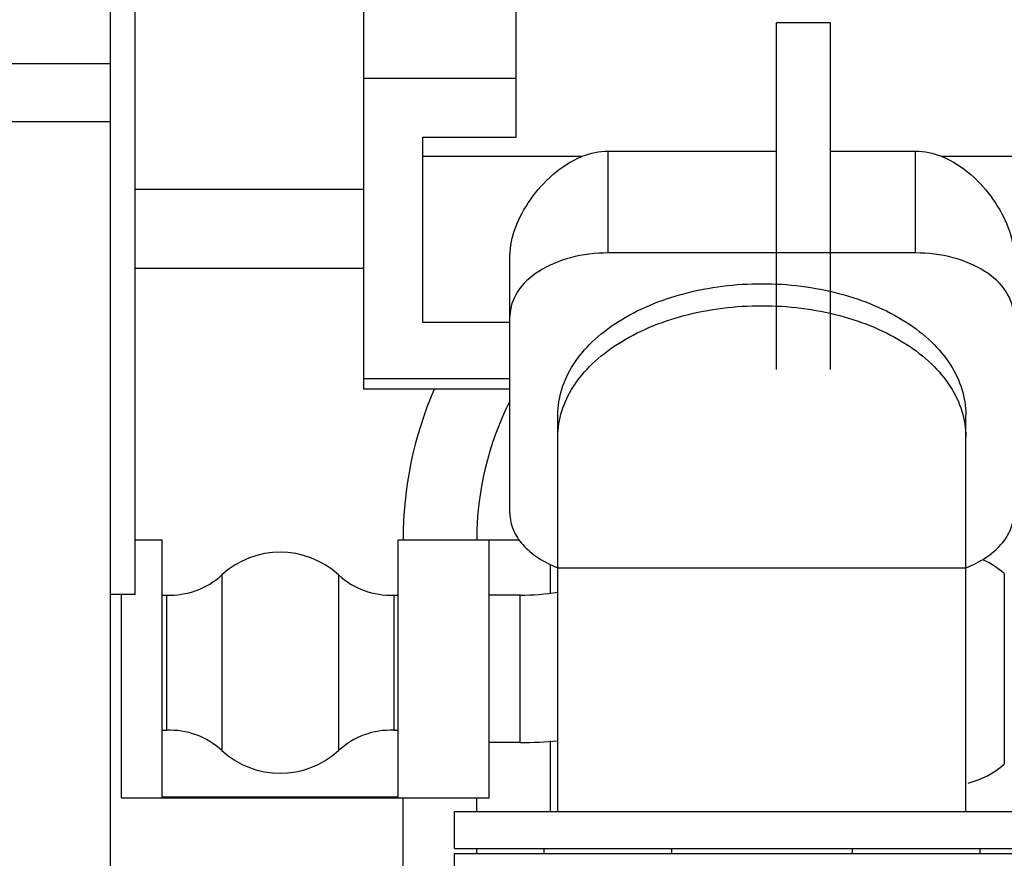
# Model space of a CAD drawing. Header units: millimetres. Extents: x 0 to 1189, y 0 to 841.
# Tile 32 of 173: x 437 to 453, y 223 to 237. Entities that reach past the tile are written whole.
import ezdxf
from ezdxf.enums import TextEntityAlignment as Align

# ---------------------------------------------------------------- set-up
doc = ezdxf.new("R2010")
doc.units = ezdxf.units.MM
doc.header["$LTSCALE"] = 65.395
doc.linetypes.add('CENTER', pattern=[0.6, 0.375, -0.075, 0.075, -0.075])
doc.layers.get('0').update_dxf_attribs({"linetype": 'CONTINUOUS'})
for name, color, linetype in [('1907_153200_82_ABL1284', 7, 'CONTINUOUS'), ('1907_153200_82_T1_PBL1317', 7, 'CONTINUOUS'), ('1907_641000_07_SIMPLE1_T1_X_PBL1257', 7, 'CONTINUOUS'), ('1907_641000_07_SIMPLE1_X_ABL1256', 7, 'CONTINUOUS'), ('1907_842000_17_SIMPLE1_H_ABL1312', 7, 'CONTINUOUS'), ('1907_842000_17_SIMPLE1_T1_H_PBL1313', 7, 'CONTINUOUS'), ('32007_060000_TLKGS_KGS_V_ABL1252', 7, 'CONTINUOUS'), ('32007_061000_TLKGS_KGS_V_ABL1253', 7, 'CONTINUOUS'), ('32007_633500_01_SIMPLE1_T1_X_PBL1337', 7, 'CONTINUOUS'), ('32007_633500_01_SIMPLE1_X_ABL1336', 7, 'CONTINUOUS'), ('32007_641000_02_SIMPLE1_T1_X_PBL1303', 7, 'CONTINUOUS'), ('32007_641000_02_SIMPLE1_T2_X_PBL1300', 7, 'CONTINUOUS'), ('32007_641000_02_SIMPLE1_X_ABL1299', 7, 'CONTINUOUS'), ('32007_641400_01_SIMPLE1_T1_X_PBL1316', 7, 'CONTINUOUS'), ('32007_641400_01_SIMPLE1_X_ABL1315', 7, 'CONTINUOUS'), ('32007_842000_01_SIMPLE1_T1_X_PBL1311', 7, 'CONTINUOUS'), ('32007_842000_01_SIMPLE1_T3_X_PBL1314', 7, 'CONTINUOUS'), ('32007_842000_01_SIMPLE1_X_ABL1310', 7, 'CONTINUOUS'), ('32067_000000_TLKGS_MARKETING_ABL1251', 7, 'CONTINUOUS'), ('6M32E_GENSET_AUSBAUMASSE_ABL1247', 7, 'CONTINUOUS'), ('6M32E_GENSET_VERROHRUNG_ABL1095', 7, 'CONTINUOUS'), ('links_14_VBL1092', 7, 'CONTINUOUS')]:
    doc.layers.add(name, color=color, linetype=linetype)
doc.styles.get("Standard").update_dxf_attribs({"font": 'txt', "width": 0.6})
doc.dimstyles.new('DIMSTYLE_2', dxfattribs={"dimtxt": 3.5, "dimasz": 3.5, "dimexe": 1.8, "dimexo": 0, "dimgap": 0.875, "dimtad": 1, "dimlfac": 25, "dimdsep": 46, "dimtxsty": 'Standard', "dimblk": '_FILLED', "dimblk1": '_FILLED', "dimblk2": '_FILLED', "dimcen": 0.09, "dimadec": 0, "dimazin": 0, "dimtp": 2, "dimtm": 2, "dimtfac": 1, "dimtofl": 0, "dimtmove": 0, "dimatfit": 3, "dimldrblk": '_FILLED', "dimfxl": 1, "dimtolj": 1, "dimarcsym": 0})

# ---------------------------------------------------------------- blocks, each defined once
blk = doc.blocks.new('_FILLED')
at = {"color": 0, "linetype": 'ByBlock'}
blk.add_solid([(0, 0), (-1, 0.1671), (-1, -0.1671)], dxfattribs=at)
blk = doc.blocks.new('*D14')
at = {"color": 6, "linetype": 'Continuous'}
for p, q in [((469.447, 230.597), (469.447, 153.879)), ((302.087, 223.837), (302.087, 153.879)), ((302.087, 155.679), (385.767, 155.679)), ((469.447, 155.679), (385.767, 155.679))]:
    blk.add_line(p, q, dxfattribs=at)
at = {"color": 6, "linetype": 'Continuous', "xscale": 3.5, "yscale": 3.5, "zscale": 3.5, "rotation": 180}
blk.add_blockref('_FILLED', (302.087, 155.679), dxfattribs=at)
at = {"color": 6, "linetype": 'Continuous', "xscale": 3.5, "yscale": 3.5, "zscale": 3.5}
blk.add_blockref('_FILLED', (469.447, 155.679), dxfattribs=at)
at = {"color": 6, "linetype": 'Continuous', "width": 0.636905}
blk.add_text('4184', height=3.5, dxfattribs=at).set_placement((385.767, 156.554), align=Align.CENTER)
blk = doc.blocks.new('1907_153200_82_T1_PBL1317', base_point=(456.151, 229.141))
at = {"layer": '1907_153200_82_T1_PBL1317', "color": 9, "linetype": 'Continuous'}
blk.add_line((444.25, 228.058), (444.739, 228.058), dxfattribs=at)
at = {"layer": '1907_153200_82_T1_PBL1317', "color": 7, "linetype": 'Continuous'}
for p, q in [((445.247, 227.191), (445.247, 227.66)), ((445.247, 223.635), (445.247, 224.785)), ((442.847, 221.355), (442.847, 223.859))]:
    blk.add_line(p, q, dxfattribs=at)
at = {"layer": '1907_153200_82_T1_PBL1317', "color": 2, "linetype": 'CENTER'}
for p, q in [((444.047, 223.635), (444.047, 223.859)), ((444.047, 222.955), (444.047, 223.035))]:
    blk.add_line(p, q, dxfattribs=at)
at = {"layer": '1907_153200_82_T1_PBL1317', "color": 7, "linetype": 'Continuous'}
blk.add_arc((449.047, 228.058), 6.2, 156.663, 179.9907, dxfattribs=at)
at = {"layer": '1907_153200_82_T1_PBL1317', "color": 2, "linetype": 'CENTER'}
blk.add_arc((449.047, 228.058), 5, 153.1277, 179.9885, dxfattribs=at)
blk = doc.blocks.new('1907_153200_82_ABL1284', base_point=(455.101, 229.001))
at = {"layer": '1907_153200_82_T1_PBL1317'}
blk.add_blockref('1907_153200_82_T1_PBL1317', (456.151, 229.141), dxfattribs=at)
blk = doc.blocks.new('6M32E_GENSET_VERROHRUNG_ABL1095', base_point=(297.891, 254.215))
at = {"layer": '1907_153200_82_ABL1284'}
blk.add_blockref('1907_153200_82_ABL1284', (455.101, 229.001), dxfattribs=at)
blk = doc.blocks.new('1907_641000_07_SIMPLE1_T1_X_PBL1257', base_point=(459.187, 232.799))
at = {"layer": '1907_641000_07_SIMPLE1_T1_X_PBL1257', "color": 7, "linetype": 'Continuous'}
for p, q in [((449.807, 236.474), (448.927, 236.474)), ((448.927, 230.832), (448.927, 236.474)), ((449.807, 230.832), (449.807, 236.474))]:
    blk.add_line(p, q, dxfattribs=at)
blk = doc.blocks.new('1907_641000_07_SIMPLE1_X_ABL1256', base_point=(459.187, 232.799))
at = {"layer": '1907_641000_07_SIMPLE1_T1_X_PBL1257'}
blk.add_blockref('1907_641000_07_SIMPLE1_T1_X_PBL1257', (459.187, 232.799), dxfattribs=at)
blk = doc.blocks.new('1907_842000_17_SIMPLE1_T1_H_PBL1313', base_point=(458.987, 242.99))
at = {"layer": '1907_842000_17_SIMPLE1_T1_H_PBL1313', "color": 9, "linetype": 'Continuous'}
blk.add_line((452.633, 227.509), (452.633, 224.409), dxfattribs=at)
at = {"layer": '1907_842000_17_SIMPLE1_T1_H_PBL1313', "color": 7, "linetype": 'Continuous'}
for centre, start, end in [((451.707, 226.459), 48.5904, 65.1283), ((451.707, 225.459), 283.9916, 311.4096)]:
    blk.add_arc(centre, 1.4, start, end, dxfattribs=at)
blk = doc.blocks.new('1907_842000_17_SIMPLE1_H_ABL1312', base_point=(458.987, 242.99))
at = {"layer": '1907_842000_17_SIMPLE1_T1_H_PBL1313'}
blk.add_blockref('1907_842000_17_SIMPLE1_T1_H_PBL1313', (458.987, 242.99), dxfattribs=at)
blk = doc.blocks.new('6M32E_GENSET_AUSBAUMASSE_ABL1247', base_point=(386.717, 301.775))
at = {"layer": '1907_641000_07_SIMPLE1_X_ABL1256'}
blk.add_blockref('1907_641000_07_SIMPLE1_X_ABL1256', (459.187, 232.799), dxfattribs=at)
at = {"layer": '1907_842000_17_SIMPLE1_H_ABL1312'}
blk.add_blockref('1907_842000_17_SIMPLE1_H_ABL1312', (458.987, 242.99), dxfattribs=at)
blk = doc.blocks.new('32007_641000_02_SIMPLE1_T2_X_PBL1300', base_point=(448.687, 222.515))
at = {"layer": '32007_641000_02_SIMPLE1_T2_X_PBL1300', "color": 7, "linetype": 'Continuous'}
for p, q in [((443.687, 222.955), (453.687, 222.955)), ((443.687, 222.075), (443.687, 222.955)), ((453.687, 222.075), (453.687, 222.955)), ((443.687, 222.075), (453.687, 222.075))]:
    blk.add_line(p, q, dxfattribs=at)
blk = doc.blocks.new('32007_641000_02_SIMPLE1_T1_X_PBL1303', base_point=(448.047, 232.24))
at = {"layer": '32007_641000_02_SIMPLE1_T1_X_PBL1303', "color": 7, "linetype": 'Continuous'}
for p, q in [((442.207, 230.513), (442.207, 241.496)), ((444.687, 234.613), (444.687, 237.868)), ((443.167, 234.613), (444.687, 234.613)), ((443.167, 231.596), (443.167, 234.613)), ((448.927, 234.381), (446.187, 234.381)), ((451.187, 234.381), (449.807, 234.381)), ((442.207, 233.765), (438.487, 233.765)), ((451.187, 232.73), (446.187, 232.73)), ((444.587, 228.488), (444.587, 232.683)), ((442.207, 232.475), (438.487, 232.475)), ((444.587, 231.596), (443.167, 231.596)), ((444.587, 230.513), (442.207, 230.513)), ((445.367, 223.635), (445.367, 230.095)), ((452.007, 223.635), (452.007, 230.095)), ((445.364, 227.606), (445.366, 227.605)), ((452.009, 227.605), (452.01, 227.606)), ((443.687, 223.635), (453.687, 223.635)), ((443.687, 223.035), (443.687, 223.635)), ((443.687, 223.035), (453.687, 223.035)), ((445.14, 223.035), (445.14, 222.955)), ((447.218, 223.035), (447.218, 222.955)), ((450.157, 223.035), (450.157, 222.955)), ((452.235, 223.035), (452.235, 222.955))]:
    blk.add_line(p, q, dxfattribs=at)
at = {"layer": '32007_641000_02_SIMPLE1_T1_X_PBL1303', "color": 9, "linetype": 'Continuous'}
for p, q in [((444.687, 235.567), (442.207, 235.567)), ((446.187, 232.73), (446.187, 234.381)), ((451.187, 232.73), (451.187, 234.381)), ((445.757, 234.298), (443.167, 234.298)), ((455.427, 234.298), (451.618, 234.298)), ((444.587, 230.681), (442.207, 230.681)), ((445.367, 227.603), (452.007, 227.603))]:
    blk.add_line(p, q, dxfattribs=at)
at = {"layer": '32007_641000_02_SIMPLE1_T1_X_PBL1303', "color": 7, "linetype": 'Continuous'}
for centre, start_param, end_param in [((446.187, 232.127), 0, 0.272503), ((451.187, 232.127), -0.272503, 0)]:
    blk.add_ellipse(centre, major_axis=(0, 2.254), ratio=0.709807, start_param=start_param, end_param=end_param, dxfattribs=at)
for points, knots in [([(444.587, 232.683), (444.587, 232.838), (444.663, 233.165), (444.909, 233.616), (445.27, 234.024), (445.585, 234.23), (445.757, 234.298)], [0, 0, 0, 0, 0.222607, 0.471601, 0.733859, 1, 1, 1, 1]), ([(451.618, 234.298), (451.79, 234.23), (452.105, 234.024), (452.465, 233.616), (452.712, 233.165), (452.787, 232.838), (452.787, 232.683)], [0, 0, 0, 0, 0.266141, 0.528399, 0.777393, 1, 1, 1, 1]), ([(446.187, 232.73), (445.982, 232.73), (445.585, 232.682), (445.065, 232.47), (444.69, 232.139), (444.587, 231.839), (444.587, 231.702)], [0, 0, 0, 0, 0.297416, 0.569609, 0.801495, 1, 1, 1, 1]), ([(452.787, 231.702), (452.787, 231.839), (452.685, 232.139), (452.31, 232.47), (451.789, 232.682), (451.393, 232.73), (451.187, 232.73)], [0, 0, 0, 0, 0.198505, 0.430391, 0.702584, 1, 1, 1, 1]), ([(445.367, 230.095), (445.367, 230.235), (445.413, 230.525), (445.611, 230.933), (445.926, 231.304), (446.504, 231.749), (447.44, 232.129), (448.261, 232.229), (448.687, 232.229)], [0, 0, 0, 0, 0.097471, 0.199912, 0.310956, 0.432322, 0.703593, 1, 1, 1, 1]), ([(448.687, 232.229), (449.114, 232.229), (449.935, 232.129), (450.871, 231.749), (451.449, 231.304), (451.764, 230.933), (451.962, 230.525), (452.007, 230.235), (452.007, 230.095)], [0, 0, 0, 0, 0.296407, 0.567678, 0.689044, 0.800088, 0.902529, 1, 1, 1, 1]), ([(444.587, 228.488), (444.587, 228.399), (444.627, 228.211), (444.792, 227.962), (445.045, 227.752), (445.252, 227.649), (445.364, 227.606)], [0, 0, 0, 0, 0.214949, 0.447874, 0.709147, 1, 1, 1, 1]), ([(452.01, 227.606), (452.123, 227.649), (452.33, 227.752), (452.583, 227.962), (452.748, 228.211), (452.787, 228.399), (452.787, 228.488)], [0, 0, 0, 0, 0.290853, 0.552126, 0.785051, 1, 1, 1, 1])]:
    blk.add_open_spline(points, degree=3, knots=knots, dxfattribs=at)
at = {"layer": '32007_641000_02_SIMPLE1_T1_X_PBL1303', "color": 9, "linetype": 'Continuous'}
for points, knots in [([(445.367, 229.737), (445.367, 229.878), (445.413, 230.167), (445.611, 230.575), (445.926, 230.946), (446.504, 231.391), (447.44, 231.772), (448.261, 231.871), (448.687, 231.871)], [0, 0, 0, 0, 0.097471, 0.199912, 0.310956, 0.432322, 0.703593, 1, 1, 1, 1]), ([(448.687, 231.871), (449.114, 231.871), (449.935, 231.772), (450.871, 231.391), (451.449, 230.946), (451.764, 230.575), (451.962, 230.167), (452.007, 229.878), (452.007, 229.737)], [0, 0, 0, 0, 0.296407, 0.567678, 0.689044, 0.800088, 0.902529, 1, 1, 1, 1])]:
    blk.add_open_spline(points, degree=3, knots=knots, dxfattribs=at)
blk = doc.blocks.new('32007_641000_02_SIMPLE1_X_ABL1299', base_point=(448.687, 222.515))
at = {"layer": '32007_641000_02_SIMPLE1_T1_X_PBL1303'}
blk.add_blockref('32007_641000_02_SIMPLE1_T1_X_PBL1303', (448.047, 232.24), dxfattribs=at)
at = {"layer": '32007_641000_02_SIMPLE1_T2_X_PBL1300'}
blk.add_blockref('32007_641000_02_SIMPLE1_T2_X_PBL1300', (448.687, 222.515), dxfattribs=at)
blk = doc.blocks.new('32007_842000_01_SIMPLE1_T1_X_PBL1311', base_point=(447.877, 235.484))
at = {"layer": '32007_842000_01_SIMPLE1_T1_X_PBL1311', "color": 7, "linetype": 'Continuous'}
for p, q in [((438.487, 228.059), (438.927, 228.059)), ((438.927, 223.873), (438.927, 228.059)), ((442.767, 228.059), (444.247, 228.059)), ((442.767, 223.873), (442.767, 228.059)), ((444.247, 223.859), (444.247, 228.059)), ((438.267, 223.859), (438.267, 227.172)), ((438.927, 227.159), (438.995, 227.159)), ((438.995, 227.159), (438.995, 224.959)), ((442.699, 227.159), (442.767, 227.159)), ((442.699, 227.159), (442.699, 224.959)), ((438.927, 224.959), (438.995, 224.959)), ((442.699, 224.959), (442.767, 224.959)), ((438.267, 223.859), (444.247, 223.859)), ((442.767, 223.873), (438.927, 223.873))]:
    blk.add_line(p, q, dxfattribs=at)
at = {"layer": '32007_842000_01_SIMPLE1_T1_X_PBL1311', "color": 9, "linetype": 'Continuous'}
for p, q in [((439.899, 227.489), (439.899, 224.629)), ((441.796, 227.489), (441.796, 224.629))]:
    blk.add_line(p, q, dxfattribs=at)
at = {"layer": '32007_842000_01_SIMPLE1_T1_X_PBL1311', "color": 7, "linetype": 'Continuous'}
for centre, radius, start, end in [((440.847, 226.459), 1.4, 47.3571, 132.6429), ((439.051, 228.41), 1.252, 267.4616, 312.6429), ((442.644, 228.41), 1.252, 227.3571, 272.5384), ((439.051, 223.708), 1.252, 47.3571, 92.5384), ((442.644, 223.708), 1.252, 87.4616, 132.6429), ((440.847, 225.659), 1.4, 227.3571, 312.6429)]:
    blk.add_arc(centre, radius, start, end, dxfattribs=at)
blk = doc.blocks.new('32007_842000_01_SIMPLE1_T3_X_PBL1314', base_point=(448.647, 227.052))
at = {"layer": '32007_842000_01_SIMPLE1_T3_X_PBL1314', "color": 7, "linetype": 'Continuous'}
for p, q in [((453.047, 229.344), (452.787, 229.153)), ((444.751, 227.159), (444.247, 227.159)), ((444.751, 224.759), (444.247, 224.759))]:
    blk.add_line(p, q, dxfattribs=at)
at = {"layer": '32007_842000_01_SIMPLE1_T3_X_PBL1314', "color": 9, "linetype": 'Continuous'}
blk.add_line((444.751, 224.759), (444.751, 227.159), dxfattribs=at)
at = {"layer": '32007_842000_01_SIMPLE1_T3_X_PBL1314', "color": 7, "linetype": 'Continuous'}
for radius, start, end in [(3.935, 270.0051, 279.026), (6.335, 270.0014, 275.5902)]:
    blk.add_arc((444.751, 231.094), radius, start, end, dxfattribs=at)
blk = doc.blocks.new('32007_842000_01_SIMPLE1_X_ABL1310', base_point=(448.357, 235.484))
at = {"layer": '32007_842000_01_SIMPLE1_T1_X_PBL1311'}
blk.add_blockref('32007_842000_01_SIMPLE1_T1_X_PBL1311', (447.877, 235.484), dxfattribs=at)
at = {"layer": '32007_842000_01_SIMPLE1_T3_X_PBL1314'}
blk.add_blockref('32007_842000_01_SIMPLE1_T3_X_PBL1314', (448.647, 227.052), dxfattribs=at)
blk = doc.blocks.new('32007_641400_01_SIMPLE1_T1_X_PBL1316', base_point=(438.287, 234.752))
at = {"layer": '32007_641400_01_SIMPLE1_T1_X_PBL1316', "color": 7, "linetype": 'Continuous'}
for p, q in [((438.487, 242.332), (438.087, 242.332)), ((438.487, 227.172), (438.487, 242.332)), ((438.487, 227.172), (438.087, 227.172))]:
    blk.add_line(p, q, dxfattribs=at)
blk = doc.blocks.new('32007_641400_01_SIMPLE1_X_ABL1315', base_point=(438.287, 234.752))
at = {"layer": '32007_641400_01_SIMPLE1_T1_X_PBL1316'}
blk.add_blockref('32007_641400_01_SIMPLE1_T1_X_PBL1316', (438.287, 234.752), dxfattribs=at)
blk = doc.blocks.new('32007_633500_01_SIMPLE1_T1_X_PBL1337', base_point=(437.287, 245.223))
at = {"layer": '32007_633500_01_SIMPLE1_T1_X_PBL1337', "color": 7, "linetype": 'Continuous'}
blk.add_line((438.087, 222.035), (438.087, 268.411), dxfattribs=at)
at = {"layer": '32007_633500_01_SIMPLE1_T1_X_PBL1337', "color": 9, "linetype": 'Continuous'}
for p, q in [((436.487, 235.815), (438.087, 235.815)), ((436.487, 234.872), (438.087, 234.872))]:
    blk.add_line(p, q, dxfattribs=at)
blk = doc.blocks.new('32007_633500_01_SIMPLE1_X_ABL1336', base_point=(437.287, 245.223))
at = {"layer": '32007_633500_01_SIMPLE1_T1_X_PBL1337'}
blk.add_blockref('32007_633500_01_SIMPLE1_T1_X_PBL1337', (437.287, 245.223), dxfattribs=at)
blk = doc.blocks.new('32007_061000_TLKGS_KGS_V_ABL1253', base_point=(441.067, 271.095))
at = {"layer": '32007_633500_01_SIMPLE1_X_ABL1336'}
blk.add_blockref('32007_633500_01_SIMPLE1_X_ABL1336', (437.287, 245.223), dxfattribs=at)
at = {"layer": '32007_641000_02_SIMPLE1_X_ABL1299'}
blk.add_blockref('32007_641000_02_SIMPLE1_X_ABL1299', (448.687, 222.515), dxfattribs=at)
at = {"layer": '32007_641400_01_SIMPLE1_X_ABL1315'}
blk.add_blockref('32007_641400_01_SIMPLE1_X_ABL1315', (438.287, 234.752), dxfattribs=at)
at = {"layer": '32007_842000_01_SIMPLE1_X_ABL1310'}
blk.add_blockref('32007_842000_01_SIMPLE1_X_ABL1310', (448.357, 235.484), dxfattribs=at)
blk = doc.blocks.new('32007_060000_TLKGS_KGS_V_ABL1252', base_point=(458.717, 285.948))
at = {"layer": '32007_061000_TLKGS_KGS_V_ABL1253'}
blk.add_blockref('32007_061000_TLKGS_KGS_V_ABL1253', (441.067, 271.095), dxfattribs=at)
blk = doc.blocks.new('32067_000000_TLKGS_MARKETING_ABL1251', base_point=(384.777, 288.845))
at = {"layer": '32007_060000_TLKGS_KGS_V_ABL1252'}
blk.add_blockref('32007_060000_TLKGS_KGS_V_ABL1252', (458.717, 285.948), dxfattribs=at)
blk = doc.blocks.new('LINKS_14_VBL1092', base_point=(312.043, 276.055))
at = {"layer": '32067_000000_TLKGS_MARKETING_ABL1251'}
blk.add_blockref('32067_000000_TLKGS_MARKETING_ABL1251', (384.777, 288.845), dxfattribs=at)
at = {"layer": '6M32E_GENSET_AUSBAUMASSE_ABL1247'}
blk.add_blockref('6M32E_GENSET_AUSBAUMASSE_ABL1247', (386.717, 301.775), dxfattribs=at)
at = {"layer": '6M32E_GENSET_VERROHRUNG_ABL1095'}
blk.add_blockref('6M32E_GENSET_VERROHRUNG_ABL1095', (297.891, 254.215), dxfattribs=at)

msp = doc.modelspace()

# ---------------------------------------------------------------- block references
at = {"layer": 'links_14_VBL1092'}
msp.add_blockref('LINKS_14_VBL1092', (312.04282, 276.05542), dxfattribs=at)

# ---------------------------------------------------------------- dimensions: what is measured, and where the dimension line sits
at = {"color": 6, "linetype": 'Continuous'}
dim = msp.add_linear_dim(base=(469.44744, 155.67864), p1=(302.08746, 223.83701), p2=(469.44744, 230.59688), dimstyle='DIMSTYLE_2', dxfattribs=at)
dim.commit()
dim.dimension.update_dxf_attribs({"geometry": '*D14', "text_midpoint": (385.43412, 155.67864), "dimtype": 160})

doc.saveas('drawing.dxf')
